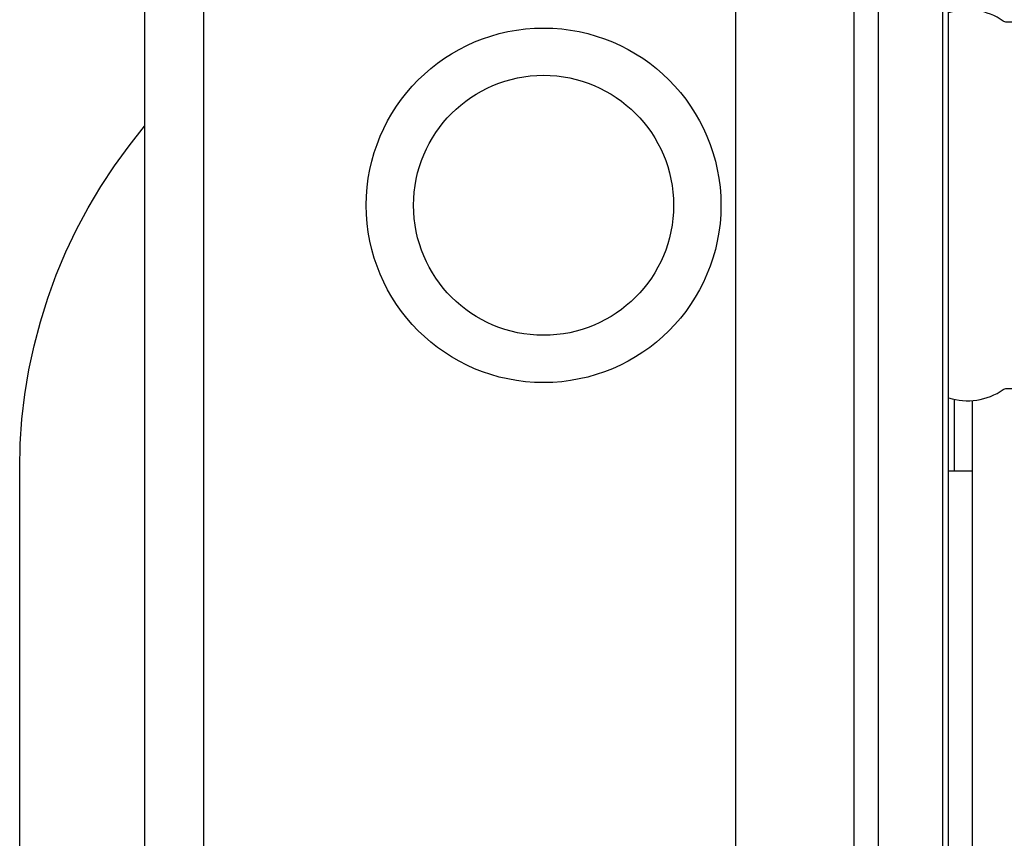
# Model space of a CAD drawing. Header units: millimetres. Extents: x 28600 to 181045, y -399112 to -163690.
# Tile 78 of 256: x 59391 to 59408, y -197882 to -197868. Entities that reach past the tile are written whole.
import ezdxf

# ---------------------------------------------------------------- set-up
doc = ezdxf.new("R2010")
doc.units = ezdxf.units.MM
doc.layers.get('0').update_dxf_attribs({"color": 8})
doc.layers.add('!!_@ wypos sanit nd', color=8, linetype='Continuous', plot=False)

# ---------------------------------------------------------------- blocks, each defined once
blk = doc.blocks.new('A$Cff2eaf8b')
for points in [[(-0.18941, 0.08863), (-0.04454, 0.08863), (-0.04035, 0.08853), (-0.03617, 0.08824), (-0.032, 0.08775), (-0.02786, 0.08707), (-0.02376, 0.08619), (-0.0197, 0.08513), (-0.0157, 0.08388), (-0.01176, 0.08244), (-0.00789, 0.08082), (-0.0041, 0.07902), (-0.0004, 0.07705), (0.0032, 0.0749), (0.0067, 0.0726), (0.01009, 0.07012), (0.01337, 0.0675)], [(0.16493, 0.0675), (-0.16477, 0.0675)], [(-0.11847, -0.0325), (-0.11847, 0.0575), (0.11153, 0.0575), (0.11153, -0.0325)], [(-0.16, -0.0355), (-0.16, -0.0325), (0.16, -0.0325), (0.16, -0.0355)], [(0.16, -0.0555), (0.157, -0.0525), (0.16, -0.0525), (-0.16, -0.0525), (-0.157, -0.0525), (-0.16, -0.0555)], [(0.10602, -0.0525), (0.10602, -0.05658), (-0.11847, -0.05658)], [(-0.03305, -0.0725), (-0.16, -0.0725), (-0.16, -0.0695)], [(-0.045, -0.0725), (-0.045, -0.0685)], [(-0.045, -0.0695), (-0.03283, -0.0695)]]:
    blk.add_lwpolyline(points)
blk.add_lwpolyline([(-0.11847, -0.0685), (0.11153, -0.0685), (0.11153, -0.0675), (-0.11847, -0.0675)], close=True)
blk.add_lwpolyline([(-0.04, -0.0685), (-0.03255, -0.0685, 0.236962), (-0.03118, -0.07775, -0.154353), (-0.031, -0.07832), (-0.031, -0.08218), (0.031, -0.08218), (0.031, -0.07832, -0.154353), (0.03118, -0.07775, 0.236962), (0.03255, -0.0685), (0.04, -0.0685)], format="xyb")
for radius in [0.03, 0.022]:
    blk.add_circle((0, 0), radius)

msp = doc.modelspace()

# ---------------------------------------------------------------- block references
at = {"layer": '!!_@ wypos sanit nd', "xscale": 100, "yscale": 100, "zscale": 100, "rotation": 90}
msp.add_blockref('A$Cff2eaf8b', (59400.30036, -197871.62796), dxfattribs=at)

doc.saveas('drawing.dxf')
